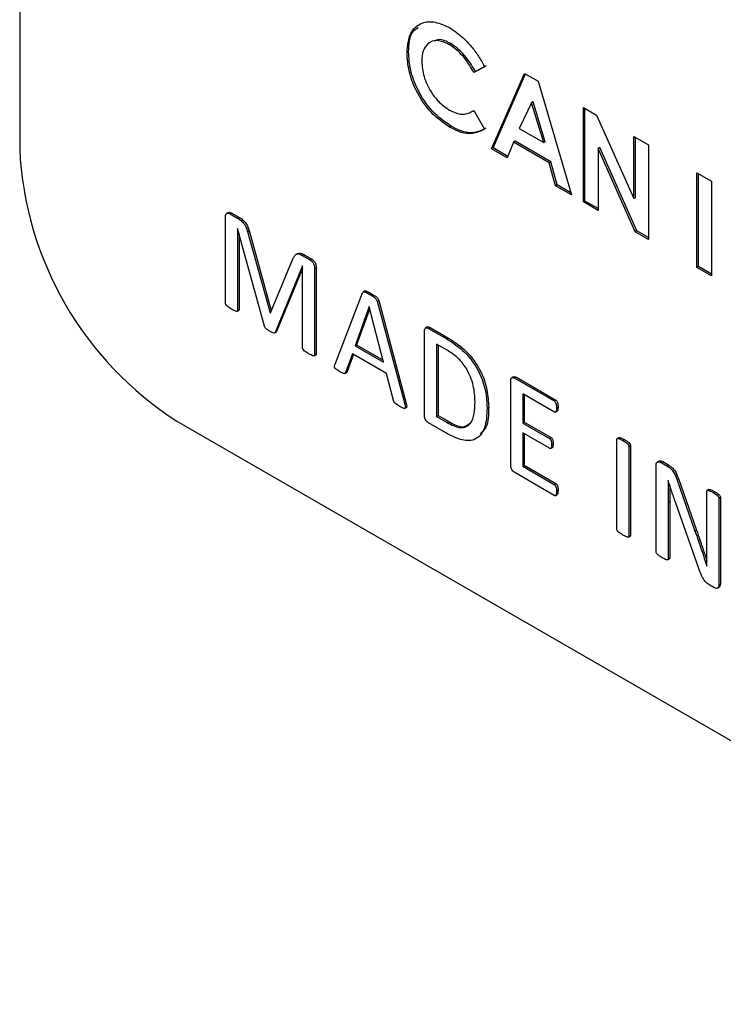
# Model space of a CAD drawing. Header units: inches. Extents: x 0.6 to 33.8, y 0 to 21.7.
# Tile 154 of 169: x 29.0958 to 29.1749, y 18.1567 to 18.2675. Entities that reach past the tile are written whole.
import ezdxf

# ---------------------------------------------------------------- set-up
doc = ezdxf.new("R2010")
doc.units = ezdxf.units.IN
doc.header["$MEASUREMENT"] = 0

msp = doc.modelspace()

# ---------------------------------------------------------------- linework, layer by layer
at = {"color": 7, "linetype": 'Continuous'}
for p, q in [((29.09575787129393, 18.54893298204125), (29.09575787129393, 18.25293693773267)), ((29.14422347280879, 18.26477906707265), (29.14404669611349, 18.26467701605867)), ((29.13948158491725, 18.26385321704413), (29.13930480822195, 18.26375116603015)), ((29.1480397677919, 18.26216314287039), (29.14682801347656, 18.26152514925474)), ((29.1482165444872, 18.26226519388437), (29.14700479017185, 18.26162720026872)), ((29.14700479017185, 18.26162720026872), (29.14682801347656, 18.26152514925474)), ((29.14880702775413, 18.25293259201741), (29.15252713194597, 18.26141706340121)), ((29.14898380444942, 18.25303464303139), (29.15263249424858, 18.2613562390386)), ((29.15252713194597, 18.26141706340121), (29.15405980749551, 18.26053226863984)), ((29.15405980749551, 18.26053226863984), (29.15777806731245, 18.24775372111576)), ((29.14674566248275, 18.25720923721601), (29.14682810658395, 18.25725683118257)), ((29.14682801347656, 18.25725699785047), (29.14800288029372, 18.25515391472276)), ((29.15329254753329, 18.25812337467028), (29.15191295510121, 18.2552288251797)), ((29.15346932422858, 18.25822542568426), (29.15329254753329, 18.25812337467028)), ((29.15467213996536, 18.25363598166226), (29.15329254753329, 18.25812337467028)), ((29.15484891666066, 18.25373803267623), (29.15346932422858, 18.25822542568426)), ((29.15913552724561, 18.25760211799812), (29.16062393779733, 18.25674287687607)), ((29.15913552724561, 18.24697007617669), (29.15913552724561, 18.25760211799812)), ((29.15931230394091, 18.24707212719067), (29.15931230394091, 18.25750006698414)), ((29.16062393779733, 18.25674287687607), (29.16480144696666, 18.24733480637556)), ((29.14426220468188, 18.25548774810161), (29.14408542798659, 18.25538569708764)), ((29.15191295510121, 18.2552288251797), (29.15467213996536, 18.25363598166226)), ((29.16480144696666, 18.2543312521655), (29.1664540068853, 18.25337724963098)), ((29.16480144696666, 18.24733480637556), (29.16480144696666, 18.2543312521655)), ((29.16497822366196, 18.24743685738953), (29.16497822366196, 18.25422920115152)), ((29.14898380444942, 18.25303464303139), (29.14880702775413, 18.25293259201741)), ((29.15057025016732, 18.2519147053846), (29.14880702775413, 18.25293259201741)), ((29.15063722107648, 18.25208014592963), (29.14898380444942, 18.25303464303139)), ((29.15128586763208, 18.25368251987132), (29.15057025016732, 18.2519147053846)), ((29.15146264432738, 18.25378457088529), (29.15128586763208, 18.25368251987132)), ((29.15529738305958, 18.25136672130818), (29.15128586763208, 18.25368251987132)), ((29.15547415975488, 18.25146877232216), (29.15146264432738, 18.25378457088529)), ((29.15484891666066, 18.25373803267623), (29.15467213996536, 18.25363598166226)), ((29.16096486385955, 18.2530932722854), (29.16078808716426, 18.25299122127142)), ((29.16078808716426, 18.25299122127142), (29.16078808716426, 18.24601607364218)), ((29.16495453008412, 18.24361083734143), (29.16078808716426, 18.25299122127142)), ((29.16513130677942, 18.24371288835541), (29.16096486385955, 18.2530932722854)), ((29.1664540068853, 18.25337724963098), (29.1664540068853, 18.24274520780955)), ((29.15547415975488, 18.25146877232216), (29.15529738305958, 18.25136672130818)), ((29.15601300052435, 18.24877267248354), (29.15529738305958, 18.25136672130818)), ((29.15618977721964, 18.24887472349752), (29.15547415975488, 18.25146877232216)), ((29.17188384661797, 18.25024266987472), (29.17353640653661, 18.2492886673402)), ((29.17188384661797, 18.23961062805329), (29.17188384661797, 18.25024266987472)), ((29.17206062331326, 18.23971267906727), (29.17206062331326, 18.25014061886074)), ((29.15618977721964, 18.24887472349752), (29.15601300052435, 18.24877267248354)), ((29.15777806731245, 18.24775372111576), (29.15601300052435, 18.24877267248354)), ((29.157706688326, 18.24799902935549), (29.15618977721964, 18.24887472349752)), ((29.17353640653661, 18.2492886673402), (29.17353640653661, 18.23865662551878)), ((29.16497822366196, 18.24743685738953), (29.16480144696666, 18.24733480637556)), ((29.15931230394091, 18.24707212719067), (29.15913552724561, 18.24697007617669)), ((29.16078808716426, 18.24601607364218), (29.15913552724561, 18.24697007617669)), ((29.16078808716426, 18.24622017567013), (29.15931230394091, 18.24707212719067)), ((29.11889677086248, 18.23555373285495), (29.11889677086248, 18.24528674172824)), ((29.1192212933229, 18.24577532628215), (29.11900032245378, 18.24564776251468)), ((29.11943836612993, 18.24561171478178), (29.11961514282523, 18.24571376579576)), ((29.11943836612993, 18.24561171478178), (29.120233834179, 18.2451525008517)), ((29.11961514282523, 18.24571376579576), (29.1204106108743, 18.24525455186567)), ((29.120233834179, 18.2451525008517), (29.1204106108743, 18.24525455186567)), ((29.12025922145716, 18.24398473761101), (29.12025075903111, 18.24398962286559)), ((29.12025075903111, 18.24398962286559), (29.12025075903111, 18.23477209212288)), ((29.12326338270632, 18.23299141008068), (29.12025922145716, 18.24398473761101)), ((29.12042753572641, 18.24336881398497), (29.12042753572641, 18.23487414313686)), ((29.12137203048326, 18.24363548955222), (29.12154880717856, 18.2437375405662)), ((29.12137203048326, 18.24363548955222), (29.12390652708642, 18.23451103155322)), ((29.12154880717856, 18.2437375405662), (29.12404768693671, 18.2347413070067)), ((29.16513130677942, 18.24371288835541), (29.16495453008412, 18.24361083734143)), ((29.1664540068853, 18.24274520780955), (29.16495453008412, 18.24361083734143)), ((29.1664540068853, 18.24294930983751), (29.16513130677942, 18.24371288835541)), ((29.12394249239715, 18.23449026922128), (29.12651930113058, 18.24063960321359)), ((29.12703096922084, 18.24117566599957), (29.12680999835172, 18.2410481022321)), ((29.12752209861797, 18.24094507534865), (29.12769887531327, 18.24104712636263)), ((29.12752209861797, 18.24094507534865), (29.1283577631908, 18.24046265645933)), ((29.12769887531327, 18.24104712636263), (29.1285345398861, 18.24056470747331)), ((29.12754748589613, 18.23977731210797), (29.12446293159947, 18.23229892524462)), ((29.12756229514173, 18.23976876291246), (29.12754748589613, 18.23977731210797)), ((29.12756229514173, 18.23055123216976), (29.12756229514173, 18.23976876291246)), ((29.1283577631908, 18.24046265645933), (29.1285345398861, 18.24056470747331)), ((29.12891628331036, 18.23950260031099), (29.12909306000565, 18.23960465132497)), ((29.12909306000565, 18.23960465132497), (29.12909306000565, 18.22987164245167)), ((29.17206062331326, 18.23971267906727), (29.17188384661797, 18.23961062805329)), ((29.17353640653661, 18.23865662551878), (29.17188384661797, 18.23961062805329)), ((29.17353640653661, 18.23886072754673), (29.17206062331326, 18.23971267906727)), ((29.12756229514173, 18.23948667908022), (29.12463970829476, 18.2324009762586)), ((29.12891628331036, 18.23950260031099), (29.12891628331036, 18.2297695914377)), ((29.13120833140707, 18.22873714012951), (29.13430557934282, 18.23674566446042)), ((29.13457991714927, 18.23695780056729), (29.13435894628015, 18.23683023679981)), ((29.13509893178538, 18.23657106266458), (29.13527570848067, 18.23667311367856)), ((29.13505661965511, 18.23518830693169), (29.13346356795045, 18.23079193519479)), ((29.13506296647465, 18.23518464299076), (29.13505661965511, 18.23518830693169)), ((29.13667717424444, 18.22893675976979), (29.13506296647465, 18.23518464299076)), ((29.13594094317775, 18.23579181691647), (29.13611771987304, 18.23589386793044)), ((29.13594094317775, 18.23579181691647), (29.13904030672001, 18.22420850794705)), ((29.13611771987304, 18.23589386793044), (29.1392170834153, 18.22431055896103)), ((29.12018445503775, 18.23465683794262), (29.12040542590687, 18.23478440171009)), ((29.12025075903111, 18.23477209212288), (29.12042753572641, 18.23487414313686)), ((29.12390652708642, 18.23451103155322), (29.12396544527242, 18.23454504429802)), ((29.12390652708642, 18.23451103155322), (29.12394249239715, 18.23449026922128)), ((29.13511796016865, 18.23497178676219), (29.13364034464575, 18.23089398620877)), ((29.14157588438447, 18.23290188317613), (29.14135491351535, 18.23277431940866)), ((29.12438974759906, 18.23222919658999), (29.12461071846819, 18.23235676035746)), ((29.12446293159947, 18.23229892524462), (29.12463970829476, 18.2324009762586)), ((29.12463970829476, 18.2324009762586), (29.12457681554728, 18.23236440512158)), ((29.14126465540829, 18.2229537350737), (29.14126465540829, 18.2324375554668)), ((29.14171739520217, 18.23275030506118), (29.14189417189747, 18.23285235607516)), ((29.14171739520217, 18.23275030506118), (29.14379068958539, 18.23155341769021)), ((29.14189417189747, 18.23285235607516), (29.14396746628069, 18.23165546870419)), ((29.13346356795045, 18.23079193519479), (29.13364034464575, 18.23089398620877)), ((29.13346356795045, 18.23079193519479), (29.13667717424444, 18.22893675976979)), ((29.13364034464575, 18.23089398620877), (29.13661519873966, 18.2291766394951)), ((29.14379915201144, 18.23029770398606), (29.14261864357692, 18.23097919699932)), ((29.14261864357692, 18.23097919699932), (29.14261864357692, 18.22284881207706)), ((29.14279542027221, 18.23087714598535), (29.14279542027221, 18.22295086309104)), ((29.14379068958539, 18.23155341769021), (29.14396746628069, 18.23165546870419)), ((29.12884996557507, 18.22965432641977), (29.12907093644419, 18.22978189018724)), ((29.12891628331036, 18.2297695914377), (29.12909306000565, 18.22987164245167)), ((29.133156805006, 18.22987455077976), (29.13239941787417, 18.22778325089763)), ((29.13327244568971, 18.22980779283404), (29.13257619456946, 18.22788530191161)), ((29.13699874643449, 18.22765664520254), (29.133156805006, 18.22987455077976)), ((29.13230452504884, 18.22766543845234), (29.13252549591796, 18.22779300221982)), ((29.13239941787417, 18.22778325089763), (29.13257619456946, 18.22788530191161)), ((29.13778998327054, 18.22463714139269), (29.13699874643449, 18.22765664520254)), ((29.1509592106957, 18.21735718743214), (29.1509592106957, 18.22684100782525)), ((29.15126887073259, 18.22730105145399), (29.15104789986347, 18.22717348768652)), ((29.15142252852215, 18.22714765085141), (29.15159930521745, 18.22724970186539)), ((29.15142252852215, 18.22714765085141), (29.15585895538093, 18.22458655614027)), ((29.15159930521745, 18.22724970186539), (29.15603573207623, 18.22468860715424)), ((29.15586530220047, 18.22333206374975), (29.15231319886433, 18.22538264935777)), ((29.15231319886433, 18.22538264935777), (29.15231319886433, 18.22209922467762)), ((29.15248997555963, 18.22528059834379), (29.15248997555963, 18.2222012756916)), ((29.13904030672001, 18.22420850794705), (29.1392170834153, 18.22431055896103)), ((29.15585895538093, 18.22458655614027), (29.15603573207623, 18.22468860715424)), ((29.13903181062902, 18.22373888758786), (29.13925278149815, 18.22386645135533)), ((29.14261864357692, 18.22284881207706), (29.14279542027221, 18.22295086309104)), ((29.14279542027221, 18.22295086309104), (29.14399073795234, 18.22226082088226)), ((29.14830539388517, 18.22378746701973), (29.14848217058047, 18.22388951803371)), ((29.1559703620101, 18.22330446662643), (29.15619133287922, 18.22343203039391)), ((29.1561043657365, 18.22380725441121), (29.15628114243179, 18.22390930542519)), ((29.11343554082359, 18.22231831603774), (29.35954325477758, 18.08024335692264)), ((29.14365740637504, 18.22099831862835), (29.14171739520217, 18.22211826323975)), ((29.14261864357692, 18.22284881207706), (29.14381396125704, 18.22215876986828)), ((29.14381396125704, 18.22215876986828), (29.14399073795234, 18.22226082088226)), ((29.15231319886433, 18.22209922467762), (29.15248997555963, 18.2222012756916)), ((29.15231319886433, 18.22209922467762), (29.15532582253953, 18.22036007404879)), ((29.15248997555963, 18.2222012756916), (29.15550259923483, 18.22046212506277)), ((29.15532582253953, 18.21926559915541), (29.15231319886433, 18.22100474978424)), ((29.15231319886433, 18.22100474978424), (29.15231319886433, 18.2172522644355)), ((29.15248997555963, 18.22090269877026), (29.15248997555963, 18.21735431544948)), ((29.15532582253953, 18.22036007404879), (29.15550259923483, 18.22046212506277)), ((29.15556277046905, 18.21965650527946), (29.15573954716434, 18.21975855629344)), ((29.16290138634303, 18.21015040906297), (29.16290138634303, 18.22025964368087)), ((29.16314162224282, 18.22047481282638), (29.1629206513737, 18.22034724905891)), ((29.16357838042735, 18.22013022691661), (29.16375515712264, 18.22023227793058)), ((29.16425537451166, 18.21947800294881), (29.16443215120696, 18.21958005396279)), ((29.16443215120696, 18.21958005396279), (29.16443215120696, 18.20947081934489)), ((29.15544597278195, 18.21923235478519), (29.15566694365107, 18.21935991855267)), ((29.16425537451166, 18.21947800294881), (29.16425537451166, 18.20936876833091)), ((29.16731538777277, 18.20760226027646), (29.16731538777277, 18.21736702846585)), ((29.16763389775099, 18.217827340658), (29.16741292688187, 18.21769977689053)), ((29.16786756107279, 18.21765413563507), (29.16804433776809, 18.21775618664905)), ((29.16786756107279, 18.21765413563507), (29.16851282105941, 18.2172816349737)), ((29.16804433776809, 18.21775618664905), (29.1686895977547, 18.21738368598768)), ((29.16851282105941, 18.2172816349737), (29.1686895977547, 18.21738368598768)), ((29.15585472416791, 18.21395695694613), (29.15141618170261, 18.21651927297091)), ((29.15231319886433, 18.2172522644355), (29.15248997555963, 18.21735431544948)), ((29.15231319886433, 18.2172522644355), (29.15586318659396, 18.21520290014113)), ((29.15248997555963, 18.21735431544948), (29.15603996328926, 18.21530495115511)), ((29.15586318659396, 18.21520290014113), (29.15603996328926, 18.21530495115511)), ((29.16866937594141, 18.2156301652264), (29.16865456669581, 18.2156387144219)), ((29.16962986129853, 18.21577683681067), (29.16980663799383, 18.21587888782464)), ((29.16962986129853, 18.21577683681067), (29.17167565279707, 18.20995163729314)), ((29.16980663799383, 18.21587888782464), (29.17185242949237, 18.21005368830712)), ((29.15596654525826, 18.21392922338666), (29.15618751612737, 18.21405678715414)), ((29.1561043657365, 18.21443337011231), (29.15628114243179, 18.21453542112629)), ((29.17300213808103, 18.20870215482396), (29.17300213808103, 18.21442860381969)), ((29.1732459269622, 18.21464220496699), (29.17302495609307, 18.21451464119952)), ((29.17369182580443, 18.21429185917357), (29.17386860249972, 18.21439391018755)), ((29.16866937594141, 18.21320912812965), (29.1688461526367, 18.21331117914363)), ((29.16866937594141, 18.21320912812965), (29.16866937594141, 18.20682061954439)), ((29.1688461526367, 18.21331117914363), (29.1688461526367, 18.20692267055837)), ((29.17215166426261, 18.20562875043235), (29.16948600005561, 18.2131872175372)), ((29.17435612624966, 18.21364696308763), (29.17453290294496, 18.21374901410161)), ((29.17435612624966, 18.21364696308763), (29.17435612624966, 18.20388219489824)), ((29.17453290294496, 18.21374901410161), (29.17453290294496, 18.20398424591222)), ((29.17167565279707, 18.20995163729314), (29.17185242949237, 18.21005368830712)), ((29.16418872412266, 18.20924999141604), (29.16440969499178, 18.20937755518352)), ((29.16425537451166, 18.20936876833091), (29.16443215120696, 18.20947081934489)), ((29.16860008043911, 18.20670793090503), (29.16882105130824, 18.2068354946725)), ((29.16866937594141, 18.20682061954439), (29.1688461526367, 18.20692267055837)), ((29.17301694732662, 18.20601116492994), (29.17302329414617, 18.20600750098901)), ((29.17378279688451, 18.20360730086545), (29.17335121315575, 18.2038564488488)), ((29.17419417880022, 18.2035288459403), (29.17441514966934, 18.20365640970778)), ((29.17435612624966, 18.20388219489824), (29.17453290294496, 18.20398424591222))]:
    msp.add_line(p, q, dxfattribs=at)
msp.add_arc((29.1341382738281, 18.25468345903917), 0.03842012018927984, 182.6054784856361, 237.3945216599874, dxfattribs=at)
for points, knots in [([(29.13930480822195, 18.26375116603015), (29.13937782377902, 18.26453367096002), (29.13952370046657, 18.26609702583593), (29.1408320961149, 18.26718008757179), (29.14243649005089, 18.2673264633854), (29.14355307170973, 18.26680749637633), (29.14411124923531, 18.26654806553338)], [0, 0, 0, 0, 0.2798106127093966, 0.5590294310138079, 0.7795594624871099, 1, 1, 1, 1]), ([(29.13948158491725, 18.26385321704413), (29.13952278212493, 18.264678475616), (29.13958438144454, 18.26591242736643), (29.14030321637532, 18.26641899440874), (29.14054129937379, 18.26658677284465)], [0, 0, 0, 0, 0.6687932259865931, 1, 1, 1, 1]), ([(29.14411124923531, 18.26654806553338), (29.14461868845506, 18.26620507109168), (29.14545529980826, 18.26563957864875), (29.14652978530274, 18.26448075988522), (29.14736306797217, 18.26338232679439), (29.14781419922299, 18.26256954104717), (29.1480397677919, 18.26216314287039)], [0, 0, 0, 0, 0.3394606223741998, 0.5596662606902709, 0.7798302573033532, 1, 1, 1, 1]), ([(29.14404669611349, 18.26467701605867), (29.14358350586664, 18.26488226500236), (29.14265697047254, 18.26529283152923), (29.14164370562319, 18.26487055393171), (29.14104290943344, 18.26401182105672), (29.14098589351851, 18.26320505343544), (29.14095736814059, 18.26280142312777)], [0, 0, 0, 0, 0.2795310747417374, 0.5591556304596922, 0.7794431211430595, 1, 1, 1, 1]), ([(29.14422347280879, 18.26477906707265), (29.1437462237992, 18.26501667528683), (29.14304000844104, 18.26536827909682), (29.14253539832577, 18.26511685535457), (29.14237179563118, 18.26503533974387)], [0, 0, 0, 0, 0.6757839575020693, 1, 1, 1, 1]), ([(29.14682801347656, 18.26152514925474), (29.14638351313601, 18.26226239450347), (29.14558980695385, 18.26357883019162), (29.14451817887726, 18.26434147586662), (29.14404669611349, 18.26467701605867)], [0, 0, 0, 0, 0.5600313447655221, 0.9999999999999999, 0.9999999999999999, 0.9999999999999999, 0.9999999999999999]), ([(29.14700479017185, 18.26162720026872), (29.14656028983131, 18.26236444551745), (29.14576658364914, 18.26368088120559), (29.14469495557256, 18.26444352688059), (29.14422347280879, 18.26477906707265)], [0, 0, 0, 0, 0.5600313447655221, 0.9999999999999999, 0.9999999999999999, 0.9999999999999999, 0.9999999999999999]), ([(29.14408542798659, 18.25538569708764), (29.14336730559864, 18.25588281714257), (29.14193241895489, 18.25687611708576), (29.14032104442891, 18.25932121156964), (29.13942609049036, 18.26173198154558), (29.13934525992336, 18.26307770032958), (29.13930480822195, 18.26375116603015)], [0, 0, 0, 0, 0.2798291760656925, 0.5591291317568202, 0.7793659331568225, 1, 1, 1, 1]), ([(29.14426220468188, 18.25548774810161), (29.14354408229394, 18.25598486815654), (29.14210919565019, 18.25697816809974), (29.14049782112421, 18.25942326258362), (29.13960286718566, 18.26183403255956), (29.13952203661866, 18.26317975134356), (29.13948158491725, 18.26385321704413)], [0, 0, 0, 0, 0.2798291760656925, 0.5591291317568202, 0.7793659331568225, 1, 1, 1, 1]), ([(29.14095736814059, 18.26280142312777), (29.14100125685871, 18.26223263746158), (29.1410888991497, 18.2610968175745), (29.14190880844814, 18.25937120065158), (29.14297240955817, 18.25804778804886), (29.143709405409, 18.2575481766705), (29.14407805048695, 18.25729827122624)], [0, 0, 0, 0, 0.2800461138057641, 0.5592298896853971, 0.7795269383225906, 1, 1, 1, 1]), ([(29.14407805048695, 18.25729827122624), (29.14443713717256, 18.25712260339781), (29.14502893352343, 18.25683309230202), (29.14577538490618, 18.25682209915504), (29.14633217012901, 18.25698168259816), (29.14666269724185, 18.25716520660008), (29.14682801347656, 18.25725699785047)], [0, 0, 0, 0, 0.3394125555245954, 0.5593722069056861, 0.7796158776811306, 0.9999999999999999, 0.9999999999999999, 0.9999999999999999, 0.9999999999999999]), ([(29.14800288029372, 18.25515391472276), (29.14763417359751, 18.25497132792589), (29.14702699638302, 18.25467064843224), (29.14600743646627, 18.2546209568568), (29.14505953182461, 18.25486991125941), (29.14441019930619, 18.25521373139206), (29.14408542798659, 18.25538569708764)], [0, 0, 0, 0, 0.3400430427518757, 0.55997460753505, 0.7799161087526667, 1, 1, 1, 1]), ([(29.14817965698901, 18.25525596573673), (29.1478109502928, 18.25507337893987), (29.14720377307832, 18.25477269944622), (29.14618421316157, 18.25472300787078), (29.14523630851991, 18.25497196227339), (29.14458697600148, 18.25531578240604), (29.14426220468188, 18.25548774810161)], [0, 0, 0, 0, 0.3400430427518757, 0.55997460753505, 0.7799161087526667, 1, 1, 1, 1]), ([(29.11889677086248, 18.24528674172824), (29.11890117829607, 18.24537972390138), (29.11890994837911, 18.24556474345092), (29.11905612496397, 18.24569951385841), (29.11924581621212, 18.24570300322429), (29.11937416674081, 18.2456421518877), (29.11943836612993, 18.24561171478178)], [0, 0, 0, 0, 0.2806647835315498, 0.5584777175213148, 0.7791558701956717, 1, 1, 1, 1]), ([(29.11921233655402, 18.24574365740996), (29.11922574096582, 18.24575922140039), (29.11927484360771, 18.24581623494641), (29.11942579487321, 18.24580041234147), (29.11955201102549, 18.24574265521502), (29.11961514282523, 18.24571376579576)], [0, 0, 0, 0, 0.1580192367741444, 0.578851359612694, 1, 1, 1, 1]), ([(29.120233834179, 18.2451525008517), (29.120372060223, 18.24506722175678), (29.12064781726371, 18.24489709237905), (29.12101728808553, 18.24451108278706), (29.12125194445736, 18.24405458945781), (29.12133194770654, 18.24377537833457), (29.12137203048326, 18.24363548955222)], [0, 0, 0, 0, 0.280629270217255, 0.55984744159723, 0.7794772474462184, 1, 1, 1, 1]), ([(29.1204106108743, 18.24525455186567), (29.1205488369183, 18.24516927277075), (29.12082459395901, 18.24499914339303), (29.12119406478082, 18.24461313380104), (29.12142872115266, 18.24415664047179), (29.12150872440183, 18.24387742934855), (29.12154880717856, 18.2437375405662)], [0, 0, 0, 0, 0.280629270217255, 0.55984744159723, 0.7794772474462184, 1, 1, 1, 1]), ([(29.12651930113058, 18.24063960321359), (29.12657031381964, 18.24074483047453), (29.12667210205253, 18.24095479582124), (29.12691125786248, 18.2411353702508), (29.12722187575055, 18.24110298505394), (29.12742191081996, 18.2409977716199), (29.12752209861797, 18.24094507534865)], [0, 0, 0, 0, 0.2806245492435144, 0.559944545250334, 0.7795977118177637, 1, 1, 1, 1]), ([(29.12702271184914, 18.24113999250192), (29.12705507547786, 18.24116669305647), (29.12715137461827, 18.24124614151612), (29.12740157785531, 18.24119988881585), (29.12759966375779, 18.24109810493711), (29.12769887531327, 18.24104712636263)], [0, 0, 0, 0, 0.2017019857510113, 0.600171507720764, 0.9999999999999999, 0.9999999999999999, 0.9999999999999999, 0.9999999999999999]), ([(29.1283577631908, 18.24046265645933), (29.12844148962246, 18.24040738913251), (29.12860835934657, 18.24029723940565), (29.12880578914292, 18.24001839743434), (29.12890409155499, 18.23973610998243), (29.12891222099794, 18.2395804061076), (29.12891628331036, 18.23950260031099)], [0, 0, 0, 0, 0.2805320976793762, 0.5591103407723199, 0.7796858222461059, 1, 1, 1, 1]), ([(29.1285345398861, 18.24056470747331), (29.12861826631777, 18.24050944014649), (29.12878513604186, 18.24039929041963), (29.12898256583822, 18.24012044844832), (29.12908086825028, 18.23983816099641), (29.12908899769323, 18.23968245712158), (29.12909306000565, 18.23960465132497)], [0, 0, 0, 0, 0.2805320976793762, 0.5591103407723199, 0.7796858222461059, 1, 1, 1, 1]), ([(29.13430557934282, 18.23674566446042), (29.13432100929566, 18.23677596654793), (29.13435180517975, 18.23683644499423), (29.1344709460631, 18.23687798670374), (29.13473180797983, 18.23678015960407), (29.13495198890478, 18.23665475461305), (29.13509893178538, 18.23657106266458)], [0, 0, 0, 0, 0.1251126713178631, 0.2497062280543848, 0.4992739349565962, 1, 1, 1, 1]), ([(29.13456116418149, 18.23693850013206), (29.13458021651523, 18.23694798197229), (29.13465373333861, 18.23698456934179), (29.1349123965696, 18.23687571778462), (29.13513029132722, 18.23675420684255), (29.13527570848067, 18.23667311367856)], [0, 0, 0, 0, 0.1042290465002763, 0.4021863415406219, 1, 1, 1, 1]), ([(29.13509893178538, 18.23657106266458), (29.13525472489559, 18.23648050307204), (29.13548812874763, 18.23634482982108), (29.13576335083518, 18.23613193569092), (29.13589286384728, 18.23594479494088), (29.13592489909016, 18.23584286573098), (29.13594094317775, 18.23579181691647)], [0, 0, 0, 0, 0.5008139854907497, 0.7503022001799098, 0.8749448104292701, 0.9999999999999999, 0.9999999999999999, 0.9999999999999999, 0.9999999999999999]), ([(29.13527570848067, 18.23667311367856), (29.13543150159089, 18.23658255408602), (29.13566490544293, 18.23644688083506), (29.13594012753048, 18.2362339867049), (29.13606964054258, 18.23604684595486), (29.13610167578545, 18.23594491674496), (29.13611771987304, 18.23589386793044)], [0, 0, 0, 0, 0.5008139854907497, 0.7503022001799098, 0.8749448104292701, 0.9999999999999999, 0.9999999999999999, 0.9999999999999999, 0.9999999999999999]), ([(29.11956107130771, 18.23490883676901), (29.11943406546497, 18.23498818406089), (29.11924359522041, 18.23510718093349), (29.11903436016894, 18.23526934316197), (29.11895113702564, 18.23537299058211), (29.11890466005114, 18.23545403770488), (29.11889992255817, 18.23551390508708), (29.11889677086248, 18.23555373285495)], [0, 0, 0, 0, 0.500296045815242, 0.750292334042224, 0.8132301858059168, 0.875748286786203, 0.9999999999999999, 0.9999999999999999, 0.9999999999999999, 0.9999999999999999]), ([(29.12025075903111, 18.23477209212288), (29.12024935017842, 18.23475389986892), (29.12024653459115, 18.23471754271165), (29.12021689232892, 18.23466484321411), (29.12011693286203, 18.23464613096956), (29.11988784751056, 18.23473635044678), (29.11969177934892, 18.23483984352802), (29.11956107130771, 18.23490883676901)], [0, 0, 0, 0, 0.06267700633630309, 0.1252597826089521, 0.2496134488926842, 0.4997578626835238, 1, 1, 1, 1]), ([(29.12042753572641, 18.23487414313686), (29.12042588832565, 18.23485637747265), (29.12042259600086, 18.23482087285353), (29.12040717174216, 18.23478296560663), (29.12038685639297, 18.23477906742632), (29.12038036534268, 18.23477782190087)], [0, 0, 0, 0, 0.4052964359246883, 0.8099835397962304, 1, 1, 1, 1]), ([(29.12386421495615, 18.23242468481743), (29.12374143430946, 18.23249919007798), (29.1235704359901, 18.23260295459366), (29.12334952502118, 18.23280259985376), (29.12329191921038, 18.23292886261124), (29.12326338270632, 18.23299141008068)], [0, 0, 0, 0, 0.562356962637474, 0.783202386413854, 1, 1, 1, 1]), ([(29.14156241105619, 18.23287763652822), (29.14156914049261, 18.23288678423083), (29.14160463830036, 18.23293503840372), (29.14173053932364, 18.23292213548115), (29.14183964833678, 18.23287560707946), (29.14189417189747, 18.23285235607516)], [0, 0, 0, 0, 0.1047651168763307, 0.5526364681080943, 1, 1, 1, 1]), ([(29.12446293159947, 18.23229892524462), (29.12442424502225, 18.23226389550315), (29.12434613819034, 18.23219317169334), (29.12411657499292, 18.23228923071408), (29.12395995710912, 18.23237329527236), (29.12386421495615, 18.23242468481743)], [0, 0, 0, 0, 0.2761257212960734, 0.557488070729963, 1, 1, 1, 1]), ([(29.14126465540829, 18.2324375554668), (29.14126749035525, 18.23251850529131), (29.1412731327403, 18.23267961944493), (29.14138599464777, 18.23281635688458), (29.14155021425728, 18.23282516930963), (29.1416616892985, 18.23277525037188), (29.14171739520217, 18.23275030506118)], [0, 0, 0, 0, 0.2803292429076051, 0.5579383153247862, 0.779094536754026, 1, 1, 1, 1]), ([(29.14379068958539, 18.23155341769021), (29.14447144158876, 18.23111547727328), (29.14582774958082, 18.23024293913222), (29.14745077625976, 18.22797796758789), (29.14820892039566, 18.22568279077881), (29.14827320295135, 18.22441989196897), (29.14830539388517, 18.22378746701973)], [0, 0, 0, 0, 0.2805396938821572, 0.5589380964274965, 0.7791283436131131, 1, 1, 1, 1]), ([(29.14396746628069, 18.23165546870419), (29.14464821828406, 18.23121752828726), (29.14600452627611, 18.2303449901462), (29.14762755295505, 18.22808001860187), (29.14838569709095, 18.22578484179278), (29.14844997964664, 18.22452194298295), (29.14848217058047, 18.22388951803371)], [0, 0, 0, 0, 0.2805396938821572, 0.5589380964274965, 0.7791283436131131, 1, 1, 1, 1]), ([(29.12823505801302, 18.22990145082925), (29.12810720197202, 18.22998129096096), (29.12791546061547, 18.23010102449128), (29.12770541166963, 18.2302651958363), (29.12762132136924, 18.23036884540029), (29.12757368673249, 18.23044962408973), (29.12756684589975, 18.23051064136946), (29.12756229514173, 18.23055123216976)], [0, 0, 0, 0, 0.5002985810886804, 0.7502807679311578, 0.8132018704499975, 0.8757354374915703, 1, 1, 1, 1]), ([(29.12891628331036, 18.2297695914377), (29.12891489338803, 18.22975159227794), (29.12891211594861, 18.22971562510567), (29.12888319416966, 18.22966307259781), (29.12878486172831, 18.22964327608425), (29.12855837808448, 18.22973060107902), (29.12836438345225, 18.22983311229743), (29.12823505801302, 18.22990145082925)], [0, 0, 0, 0, 0.06268736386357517, 0.1252662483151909, 0.2496278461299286, 0.4997685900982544, 0.9999999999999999, 0.9999999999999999, 0.9999999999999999, 0.9999999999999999]), ([(29.12909306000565, 18.22987164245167), (29.12909144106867, 18.22985404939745), (29.12908820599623, 18.2298188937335), (29.12907294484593, 18.22978092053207), (29.12905254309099, 18.229776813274), (29.12904577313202, 18.22977545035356)], [0, 0, 0, 0, 0.4009558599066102, 0.8012178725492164, 1, 1, 1, 1]), ([(29.14695140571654, 18.22450558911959), (29.14692143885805, 18.22509841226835), (29.14686174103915, 18.22627939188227), (29.14613366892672, 18.22814817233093), (29.14497595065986, 18.22955805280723), (29.14419205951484, 18.23005075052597), (29.14379915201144, 18.23029770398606)], [0, 0, 0, 0, 0.2808362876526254, 0.5594618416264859, 0.7791903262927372, 1, 1, 1, 1]), ([(29.13172242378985, 18.22788823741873), (29.13155960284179, 18.22797544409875), (29.13137634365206, 18.22807359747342), (29.13119553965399, 18.22828228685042), (29.13114861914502, 18.22838782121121), (29.13114036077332, 18.22855985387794), (29.13118112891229, 18.22866618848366), (29.13120833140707, 18.22873714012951)], [0, 0, 0, 0, 0.4994615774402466, 0.5621569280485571, 0.6248514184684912, 0.749682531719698, 1, 1, 1, 1]), ([(29.13239941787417, 18.22778325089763), (29.13238756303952, 18.22775498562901), (29.13236390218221, 18.22769857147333), (29.13227056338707, 18.22764283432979), (29.1320453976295, 18.22769860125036), (29.1318517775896, 18.22781228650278), (29.13172242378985, 18.22788823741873)], [0, 0, 0, 0, 0.1253234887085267, 0.2501309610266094, 0.4990270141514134, 0.9999999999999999, 0.9999999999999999, 0.9999999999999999, 0.9999999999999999]), ([(29.13257619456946, 18.22788530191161), (29.1325652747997, 18.22785547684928), (29.13254871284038, 18.22781024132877), (29.13251234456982, 18.2277922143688), (29.13249995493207, 18.22778607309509)], [0, 0, 0, 0, 0.65932837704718, 1, 1, 1, 1]), ([(29.15125730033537, 18.22727399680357), (29.15126580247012, 18.22728522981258), (29.15130383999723, 18.22733548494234), (29.15143355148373, 18.22732173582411), (29.15154406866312, 18.22727370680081), (29.15159930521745, 18.22724970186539)], [0, 0, 0, 0, 0.1258654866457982, 0.5631070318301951, 1, 1, 1, 1]), ([(29.1509592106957, 18.22684100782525), (29.15096265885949, 18.22692242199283), (29.15096952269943, 18.22708448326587), (29.15108679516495, 18.22721829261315), (29.15125348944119, 18.22722441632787), (29.15136619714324, 18.22717323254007), (29.15142252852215, 18.22714765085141)], [0, 0, 0, 0, 0.2801634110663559, 0.5576871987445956, 0.7789317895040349, 1, 1, 1, 1]), ([(29.13850505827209, 18.22397270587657), (29.13835848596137, 18.2240578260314), (29.13815474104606, 18.22417614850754), (29.13787354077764, 18.2243985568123), (29.13781782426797, 18.22455764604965), (29.13778998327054, 18.22463714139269)], [0, 0, 0, 0, 0.561909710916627, 0.7810905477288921, 1, 1, 1, 1]), ([(29.13904030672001, 18.22420850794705), (29.13906659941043, 18.22410416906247), (29.13909954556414, 18.22397342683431), (29.13910083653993, 18.22383161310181), (29.13908390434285, 18.22377219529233), (29.13904319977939, 18.22374023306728), (29.13885879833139, 18.22374376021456), (29.13867146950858, 18.22386500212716), (29.13850505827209, 18.22397270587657)], [0, 0, 0, 0, 0.249612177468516, 0.3127774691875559, 0.3752114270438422, 0.4380498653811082, 0.5007985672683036, 1, 1, 1, 1]), ([(29.1392170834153, 18.22431055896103), (29.13924358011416, 18.22420587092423), (29.13927678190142, 18.2240746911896), (29.13927722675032, 18.22393432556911), (29.13926361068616, 18.22387767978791), (29.13923902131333, 18.22386288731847), (29.139228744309, 18.22385670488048)], [0, 0, 0, 0, 0.5942550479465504, 0.7446335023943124, 0.8932708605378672, 1, 1, 1, 1]), ([(29.14381396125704, 18.22215876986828), (29.14433487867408, 18.22188821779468), (29.14537083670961, 18.22135016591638), (29.14683347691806, 18.22205767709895), (29.14690660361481, 18.22357560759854), (29.14695140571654, 18.22450558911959)], [0, 0, 0, 0, 0.2814830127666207, 0.5597904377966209, 1, 1, 1, 1]), ([(29.15585895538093, 18.22458655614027), (29.15588661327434, 18.22456610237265), (29.15594210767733, 18.22452506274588), (29.15603381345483, 18.22438966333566), (29.15609183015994, 18.2241320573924), (29.15609934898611, 18.22393724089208), (29.1561043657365, 18.22380725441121)], [0, 0, 0, 0, 0.1244970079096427, 0.2497980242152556, 0.4994463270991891, 1, 1, 1, 1]), ([(29.15603573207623, 18.22468860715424), (29.15606338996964, 18.22466815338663), (29.15611888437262, 18.22462711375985), (29.15621059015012, 18.22449171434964), (29.15626860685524, 18.22423410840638), (29.1562761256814, 18.22403929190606), (29.15628114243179, 18.22390930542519)], [0, 0, 0, 0, 0.1244970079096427, 0.2497980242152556, 0.4994463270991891, 1, 1, 1, 1]), ([(29.14171739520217, 18.22211826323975), (29.14164667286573, 18.22216988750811), (29.14150527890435, 18.22227309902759), (29.141337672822, 18.2225160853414), (29.14127097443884, 18.22275708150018), (29.1412667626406, 18.22288815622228), (29.14126465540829, 18.2229537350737)], [0, 0, 0, 0, 0.2798783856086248, 0.5595560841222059, 0.7796386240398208, 1, 1, 1, 1]), ([(29.14830539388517, 18.22378746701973), (29.14826484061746, 18.22298769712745), (29.14818410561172, 18.22139548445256), (29.14704190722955, 18.22002851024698), (29.14533040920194, 18.22012324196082), (29.14421597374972, 18.22070615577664), (29.14365740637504, 18.22099831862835)], [0, 0, 0, 0, 0.280769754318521, 0.5589672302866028, 0.7789494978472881, 1, 1, 1, 1]), ([(29.14848217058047, 18.22388951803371), (29.14847441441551, 18.22304360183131), (29.14846235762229, 18.22172864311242), (29.14776206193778, 18.22112089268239), (29.14751226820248, 18.22090410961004)], [0, 0, 0, 0, 0.6433024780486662, 0.9999999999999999, 0.9999999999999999, 0.9999999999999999, 0.9999999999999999]), ([(29.1561043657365, 18.22380725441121), (29.15609928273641, 18.22368725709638), (29.15609166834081, 18.22350749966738), (29.15603200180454, 18.22332987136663), (29.15594623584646, 18.22329605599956), (29.15589229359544, 18.22332005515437), (29.15586530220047, 18.22333206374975)], [0, 0, 0, 0, 0.5007328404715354, 0.7501038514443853, 0.8749580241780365, 1, 1, 1, 1]), ([(29.15628114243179, 18.22390930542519), (29.1562741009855, 18.22379328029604), (29.15626355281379, 18.22361947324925), (29.15622091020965, 18.223439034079), (29.1561725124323, 18.22342535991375), (29.1561670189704, 18.22342380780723)], [0, 0, 0, 0, 0.6402960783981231, 0.9591712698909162, 0.9999999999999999, 0.9999999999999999, 0.9999999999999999, 0.9999999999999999]), ([(29.14399073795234, 18.22226082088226), (29.14452677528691, 18.22196943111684), (29.14550715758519, 18.22143649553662), (29.1461521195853, 18.22190271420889), (29.14644443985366, 18.22211402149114)], [0, 0, 0, 0, 0.5467635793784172, 0.9999999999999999, 0.9999999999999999, 0.9999999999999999, 0.9999999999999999]), ([(29.15532582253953, 18.22036007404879), (29.15535106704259, 18.22034186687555), (29.15540172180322, 18.22030533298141), (29.15546440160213, 18.22021483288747), (29.15550848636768, 18.22011761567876), (29.15556193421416, 18.21992197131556), (29.15556239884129, 18.21977447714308), (29.15556277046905, 18.21965650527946)], [0, 0, 0, 0, 0.1245312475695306, 0.2498801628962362, 0.3748243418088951, 0.4999589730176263, 0.9999999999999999, 0.9999999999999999, 0.9999999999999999, 0.9999999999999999]), ([(29.15556277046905, 18.21965650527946), (29.15556215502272, 18.21954386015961), (29.15556138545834, 18.21940300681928), (29.15550707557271, 18.21927852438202), (29.15546394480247, 18.21923456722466), (29.15539840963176, 18.21923003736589), (29.15535002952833, 18.2192537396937), (29.15532582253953, 18.21926559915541)], [0, 0, 0, 0, 0.4999311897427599, 0.6251223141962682, 0.7500884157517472, 0.8749567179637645, 1, 1, 1, 1]), ([(29.15550259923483, 18.22046212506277), (29.15552784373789, 18.22044391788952), (29.15557849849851, 18.22040738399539), (29.15564117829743, 18.22031688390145), (29.15568526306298, 18.22021966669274), (29.15573871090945, 18.22002402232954), (29.15573917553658, 18.21987652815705), (29.15573954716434, 18.21975855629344)], [0, 0, 0, 0, 0.1245312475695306, 0.2498801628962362, 0.3748243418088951, 0.4999589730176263, 0.9999999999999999, 0.9999999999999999, 0.9999999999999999, 0.9999999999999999]), ([(29.15573954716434, 18.21975855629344), (29.15573826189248, 18.21964701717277), (29.15573665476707, 18.2195075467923), (29.15568637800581, 18.21938167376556), (29.15565700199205, 18.21935938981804), (29.15564349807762, 18.21934914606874)], [0, 0, 0, 0, 0.6833073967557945, 0.8544189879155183, 1, 1, 1, 1]), ([(29.16290138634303, 18.22025964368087), (29.16290280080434, 18.22027746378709), (29.16290562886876, 18.22031309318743), (29.16292656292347, 18.22035304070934), (29.1629626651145, 18.220371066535), (29.16304931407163, 18.22037187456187), (29.1632572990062, 18.22029932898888), (29.16344994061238, 18.22019787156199), (29.16357838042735, 18.22013022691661)], [0, 0, 0, 0, 0.06259960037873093, 0.1251612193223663, 0.1877311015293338, 0.2504557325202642, 0.5002568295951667, 0.9999999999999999, 0.9999999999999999, 0.9999999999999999, 0.9999999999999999]), ([(29.16312093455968, 18.2204595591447), (29.1631272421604, 18.22046362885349), (29.16314471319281, 18.22047490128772), (29.16322752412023, 18.22047144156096), (29.1634329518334, 18.22040332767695), (29.16362626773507, 18.22030070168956), (29.16375515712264, 18.22023227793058)], [0, 0, 0, 0, 0.0418078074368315, 0.1158008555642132, 0.4104784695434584, 0.9999999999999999, 0.9999999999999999, 0.9999999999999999, 0.9999999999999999]), ([(29.16357838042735, 18.22013022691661), (29.16370729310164, 18.22005009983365), (29.16390068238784, 18.21992989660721), (29.16411009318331, 18.21976359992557), (29.16419688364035, 18.21966204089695), (29.16424306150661, 18.21957982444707), (29.16425046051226, 18.21951863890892), (29.16425537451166, 18.21947800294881)], [0, 0, 0, 0, 0.5003882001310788, 0.7506609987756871, 0.8131282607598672, 0.8758904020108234, 1, 1, 1, 1]), ([(29.16375515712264, 18.22023227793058), (29.16388406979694, 18.22015215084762), (29.16407745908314, 18.22003194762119), (29.16428686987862, 18.21986565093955), (29.16437366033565, 18.21976409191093), (29.16441983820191, 18.21968187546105), (29.16442723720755, 18.2196206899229), (29.16443215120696, 18.21958005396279)], [0, 0, 0, 0, 0.5003882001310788, 0.7506609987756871, 0.8131282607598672, 0.8758904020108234, 1, 1, 1, 1]), ([(29.16731538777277, 18.21736702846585), (29.16732058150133, 18.21745796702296), (29.16733091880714, 18.21763896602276), (29.16753187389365, 18.21779176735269), (29.16774017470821, 18.21770636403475), (29.16786756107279, 18.21765413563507)], [0, 0, 0, 0, 0.2817317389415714, 0.5607430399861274, 1, 1, 1, 1]), ([(29.16762636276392, 18.21779208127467), (29.1676452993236, 18.21781029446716), (29.16774035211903, 18.21790171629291), (29.16790916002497, 18.21782090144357), (29.16804433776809, 18.21775618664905)], [0, 0, 0, 0, 0.1992214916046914, 1, 1, 1, 1]), ([(29.1686895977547, 18.21738368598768), (29.16882507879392, 18.21730228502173), (29.16909507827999, 18.21714006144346), (29.16953569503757, 18.21660857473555), (29.16970377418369, 18.21615591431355), (29.16980663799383, 18.21587888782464)], [0, 0, 0, 0, 0.2809791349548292, 0.5599619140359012, 0.9999999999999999, 0.9999999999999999, 0.9999999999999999, 0.9999999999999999]), ([(29.15141618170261, 18.21651927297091), (29.15134501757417, 18.21657082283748), (29.15120277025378, 18.21667386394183), (29.15103548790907, 18.21691760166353), (29.15096476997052, 18.2171598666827), (29.15096106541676, 18.21729135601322), (29.1509592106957, 18.21735718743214)], [0, 0, 0, 0, 0.2799861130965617, 0.559653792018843, 0.77953636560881, 1, 1, 1, 1]), ([(29.16851282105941, 18.2172816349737), (29.16864830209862, 18.21720023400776), (29.16891830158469, 18.21703801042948), (29.16935891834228, 18.21650652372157), (29.16952699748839, 18.21605386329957), (29.16962986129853, 18.21577683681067)], [0, 0, 0, 0, 0.2809791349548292, 0.5599619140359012, 0.9999999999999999, 0.9999999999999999, 0.9999999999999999, 0.9999999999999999]), ([(29.15586318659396, 18.21520290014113), (29.15589062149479, 18.21518241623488), (29.15594563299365, 18.21514134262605), (29.15603099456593, 18.21500490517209), (29.15610395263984, 18.21475158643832), (29.15610420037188, 18.21456075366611), (29.1561043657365, 18.21443337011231)], [0, 0, 0, 0, 0.1245286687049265, 0.2497005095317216, 0.499164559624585, 1, 1, 1, 1]), ([(29.15603996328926, 18.21530495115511), (29.15606739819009, 18.21528446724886), (29.15612240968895, 18.21524339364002), (29.15620777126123, 18.21510695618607), (29.15628072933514, 18.2148536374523), (29.15628097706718, 18.21466280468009), (29.15628114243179, 18.21453542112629)], [0, 0, 0, 0, 0.1245286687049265, 0.2497005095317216, 0.499164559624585, 1, 1, 1, 1]), ([(29.16865456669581, 18.2156387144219), (29.16866099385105, 18.21518310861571), (29.16867247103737, 18.21436951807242), (29.16867032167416, 18.21356369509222), (29.16866937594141, 18.21320912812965)], [0, 0, 0, 0, 0.5599939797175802, 0.9999999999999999, 0.9999999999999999, 0.9999999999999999, 0.9999999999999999]), ([(29.16948600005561, 18.2131872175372), (29.1693254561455, 18.21364345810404), (29.1690387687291, 18.21445817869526), (29.168782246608, 18.2152720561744), (29.16866937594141, 18.2156301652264)], [0, 0, 0, 0, 0.5599963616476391, 1, 1, 1, 1]), ([(29.1561043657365, 18.21443337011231), (29.15610310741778, 18.21430741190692), (29.1561012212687, 18.21411860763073), (29.15602556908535, 18.21395216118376), (29.15593724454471, 18.21392051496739), (29.15588224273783, 18.21394480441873), (29.15585472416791, 18.21395695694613)], [0, 0, 0, 0, 0.5004747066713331, 0.7501834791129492, 0.8750114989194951, 1, 1, 1, 1]), ([(29.15628114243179, 18.21453542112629), (29.15627796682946, 18.21441351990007), (29.15627320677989, 18.21423079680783), (29.15621659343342, 18.21406143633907), (29.15616799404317, 18.21404894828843), (29.15616362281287, 18.21404782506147)], [0, 0, 0, 0, 0.6458879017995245, 0.9681496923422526, 1, 1, 1, 1]), ([(29.16883835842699, 18.21510303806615), (29.16884157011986, 18.21486050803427), (29.16884952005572, 18.21426017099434), (29.16884741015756, 18.21366556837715), (29.1688461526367, 18.21331117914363)], [0, 0, 0, 0, 0.4039897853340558, 1, 1, 1, 1]), ([(29.17300213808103, 18.21442860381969), (29.17300871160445, 18.21446304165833), (29.17302189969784, 18.21453213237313), (29.17313929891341, 18.21455096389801), (29.17336275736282, 18.2144785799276), (29.17356012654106, 18.21436658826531), (29.17369182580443, 18.21429185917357)], [0, 0, 0, 0, 0.1239414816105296, 0.2486568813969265, 0.4986484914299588, 1, 1, 1, 1]), ([(29.17322632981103, 18.21462425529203), (29.17324605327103, 18.21463230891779), (29.17331594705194, 18.21466084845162), (29.1735445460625, 18.21457332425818), (29.17373890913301, 18.21446571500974), (29.17386860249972, 18.21439391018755)], [0, 0, 0, 0, 0.1156739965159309, 0.4099125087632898, 0.9999999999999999, 0.9999999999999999, 0.9999999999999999, 0.9999999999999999]), ([(29.17369182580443, 18.21429185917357), (29.1738190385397, 18.21421784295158), (29.17400965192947, 18.21410693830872), (29.17422543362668, 18.213920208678), (29.17433426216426, 18.21376877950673), (29.17434885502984, 18.21368747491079), (29.17435612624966, 18.21364696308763)], [0, 0, 0, 0, 0.5016620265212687, 0.7516818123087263, 0.8762699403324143, 0.9999999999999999, 0.9999999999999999, 0.9999999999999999, 0.9999999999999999]), ([(29.17386860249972, 18.21439391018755), (29.173995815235, 18.21431989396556), (29.17418642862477, 18.2142089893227), (29.17440221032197, 18.21402225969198), (29.17451103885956, 18.2138708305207), (29.17452563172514, 18.21378952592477), (29.17453290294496, 18.21374901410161)], [0, 0, 0, 0, 0.5016620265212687, 0.7516818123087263, 0.8762699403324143, 0.9999999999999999, 0.9999999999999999, 0.9999999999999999, 0.9999999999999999]), ([(29.16357838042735, 18.20949818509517), (29.16344988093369, 18.2095786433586), (29.16325717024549, 18.20969930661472), (29.16304572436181, 18.20986308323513), (29.16296106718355, 18.20996711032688), (29.16291290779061, 18.21004817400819), (29.1629059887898, 18.21010956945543), (29.16290138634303, 18.21015040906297)], [0, 0, 0, 0, 0.500295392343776, 0.7502929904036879, 0.8132186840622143, 0.8757550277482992, 1, 1, 1, 1]), ([(29.17167565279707, 18.20995163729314), (29.17193108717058, 18.20921602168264), (29.17238722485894, 18.20790240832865), (29.17282453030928, 18.20658905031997), (29.17301694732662, 18.20601116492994)], [0, 0, 0, 0, 0.5599940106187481, 0.9999999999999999, 0.9999999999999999, 0.9999999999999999, 0.9999999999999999]), ([(29.17185242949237, 18.21005368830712), (29.17210817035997, 18.20931806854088), (29.17250333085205, 18.2081814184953), (29.17288219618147, 18.20704498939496), (29.17301586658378, 18.20664403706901)], [0, 0, 0, 0, 0.6471822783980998, 1, 1, 1, 1]), ([(29.16425537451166, 18.20936876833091), (29.16425053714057, 18.2093336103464), (29.16424325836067, 18.20928070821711), (29.16419648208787, 18.2092529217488), (29.16411127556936, 18.20924741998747), (29.16390005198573, 18.2093275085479), (29.16370704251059, 18.2094299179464), (29.16357838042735, 18.20949818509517)], [0, 0, 0, 0, 0.1241592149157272, 0.186822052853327, 0.2495118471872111, 0.499716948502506, 1, 1, 1, 1]), ([(29.16443215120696, 18.20947081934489), (29.16442830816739, 18.20943410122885), (29.1644233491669, 18.2093867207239), (29.16439301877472, 18.20937073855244), (29.16438619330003, 18.20936714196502)], [0, 0, 0, 0, 0.7749625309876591, 1, 1, 1, 1]), ([(29.17302329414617, 18.20600750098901), (29.17301618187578, 18.20651229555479), (29.17300348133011, 18.20741371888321), (29.17300254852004, 18.20830846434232), (29.17300213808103, 18.20870215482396)], [0, 0, 0, 0, 0.5599972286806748, 0.9999999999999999, 0.9999999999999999, 0.9999999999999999, 0.9999999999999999]), ([(29.16798815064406, 18.20695247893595), (29.1678599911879, 18.20703235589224), (29.16766783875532, 18.20715211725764), (29.16744567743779, 18.20732426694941), (29.16733306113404, 18.20747918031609), (29.16732127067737, 18.20756129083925), (29.16731538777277, 18.20760226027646)], [0, 0, 0, 0, 0.5008122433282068, 0.7508793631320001, 0.8757000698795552, 1, 1, 1, 1]), ([(29.16866937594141, 18.20682061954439), (29.16866765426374, 18.20680287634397), (29.16866421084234, 18.20676738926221), (29.1686329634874, 18.20671796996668), (29.1685375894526, 18.20669379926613), (29.16830996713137, 18.20678276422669), (29.16811688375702, 18.20688458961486), (29.16798815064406, 18.20695247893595)], [0, 0, 0, 0, 0.06262527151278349, 0.1252529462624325, 0.2497641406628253, 0.4998005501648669, 1, 1, 1, 1]), ([(29.1688461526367, 18.20692267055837), (29.16884423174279, 18.20690529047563), (29.16884038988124, 18.20687052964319), (29.16882320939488, 18.20683483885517), (29.16880294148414, 18.20683015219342), (29.1687960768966, 18.20682856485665)], [0, 0, 0, 0, 0.3980553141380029, 0.7961259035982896, 1, 1, 1, 1]), ([(29.17335121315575, 18.2038564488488), (29.17319693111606, 18.20395460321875), (29.17288872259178, 18.20415068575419), (29.17244880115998, 18.20481890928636), (29.17226449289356, 18.20532123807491), (29.17215166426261, 18.20562875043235)], [0, 0, 0, 0, 0.2799136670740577, 0.5591822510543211, 1, 1, 1, 1]), ([(29.17435612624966, 18.20388219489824), (29.17434803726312, 18.20379158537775), (29.17433187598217, 18.20361055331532), (29.17416992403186, 18.20349848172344), (29.17397556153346, 18.20351086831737), (29.17384708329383, 18.20357514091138), (29.17378279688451, 18.20360730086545)], [0, 0, 0, 0, 0.2796952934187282, 0.5588134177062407, 0.7792443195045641, 1, 1, 1, 1]), ([(29.17453290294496, 18.20398424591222), (29.17452763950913, 18.203889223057), (29.17451902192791, 18.20373364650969), (29.17442054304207, 18.20368115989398), (29.17438221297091, 18.20366073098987)], [0, 0, 0, 0, 0.6107787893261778, 1, 1, 1, 1])]:
    msp.add_open_spline(points, degree=3, knots=knots, dxfattribs=at)

doc.saveas('drawing.dxf')
